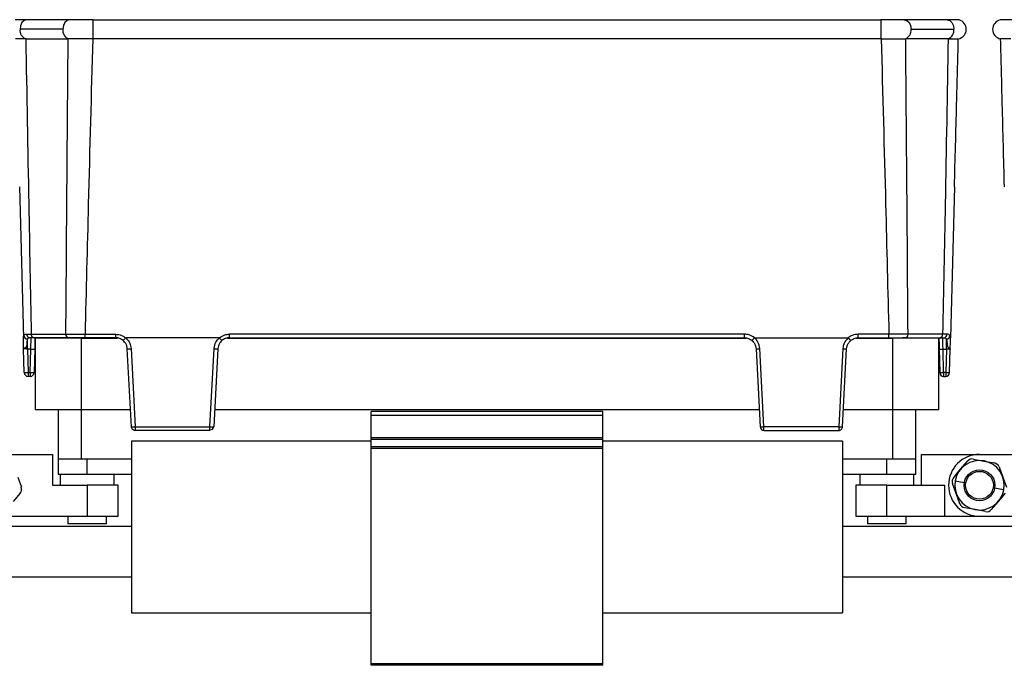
# Model space of a CAD drawing. Header units: millimetres. Extents: x -724 to 2929, y 427 to 799.
# Tile 28 of 51: x 364 to 491, y 596 to 680. Entities that reach past the tile are written whole.
import ezdxf

# ---------------------------------------------------------------- set-up
doc = ezdxf.new("R2010")
doc.units = ezdxf.units.MM

# ---------------------------------------------------------------- blocks, each defined once
blk = doc.blocks.new('Drawing View2')
at = {"color": 7, "linetype": 'Continuous', "lineweight": 25}
for p, q in [((507, 0), (501.45, 0)), ((510, 0), (510, -2.49)), ((510, 0), (612.01, 0)), ((612.01, 0), (612.01, -2.49)), ((620.56, 0), (615.02, 0)), ((506.11, -1.25), (500.57, -1.25)), ((615.9, -1.25), (621.44, -1.25)), ((501.31, -2.48), (506.8, -2.48)), ((506.84, -2.48), (506.8, -2.48)), ((612.01, -2.49), (510, -2.49)), ((615.17, -2.48), (615.21, -2.48)), ((620.7, -2.48), (615.21, -2.48)), ((500.49, -21.65), (501.01, -41.18)), ((621.52, -21.65), (621.01, -41.18)), ((501.43, -40.71), (502.02, -40.71)), ((502.02, -40.71), (506.5, -40.71)), ((508.98, -40.72), (512.95, -40.72)), ((508.98, -41.18), (508.98, -40.72)), ((512.95, -41.18), (512.95, -40.72)), ((594.34, -40.72), (527.67, -40.72)), ((527.67, -41.18), (527.67, -40.72)), ((594.34, -41.18), (594.34, -40.72)), ((613.03, -40.72), (609.06, -40.72)), ((609.06, -41.18), (609.06, -40.72)), ((613.03, -41.18), (613.03, -40.72)), ((619.99, -40.71), (615.51, -40.71)), ((620.58, -40.71), (619.99, -40.71)), ((501.01, -41.35), (501.01, -41.18)), ((501.02, -41.64), (501.01, -41.35)), ((501.54, -42.65), (501.54, -41.34)), ((502.02, -41.23), (502.02, -41.18)), ((506.85, -41.18), (502.36, -41.18)), ((502.51, -41.22), (502.51, -50.52)), ((508.51, -41.22), (502.51, -41.22)), ((506.85, -41.18), (507.21, -41.18)), ((508.51, -50.52), (508.51, -41.22)), ((508.51, -41.22), (513.18, -41.22)), ((512.95, -41.18), (508.98, -41.18)), ((526.38, -41.18), (514.25, -41.18)), ((527.44, -41.22), (594.57, -41.22)), ((527.67, -41.18), (594.34, -41.18)), ((595.64, -41.18), (607.77, -41.18)), ((608.83, -41.22), (613.51, -41.22)), ((609.06, -41.18), (613.03, -41.18)), ((613.51, -41.22), (613.51, -50.52)), ((619.51, -41.22), (613.51, -41.22)), ((615.16, -41.18), (614.8, -41.18)), ((615.16, -41.18), (619.65, -41.18)), ((619.51, -50.52), (619.51, -41.22)), ((620, -41.23), (619.99, -41.18)), ((620.47, -42.65), (620.47, -41.34)), ((621, -41.35), (621.01, -41.18)), ((621, -41.64), (621, -41.35)), ((501.12, -45.7), (501.04, -42.65)), ((501.97, -42.65), (501.54, -42.65)), ((501.54, -42.65), (501.62, -45.7)), ((501.89, -45.7), (501.97, -42.65)), ((502.47, -42.65), (502.39, -45.7)), ((514.98, -52.71), (514.45, -42.61)), ((514.94, -42.59), (515.47, -52.7)), ((525.15, -52.7), (525.68, -42.59)), ((526.17, -42.61), (525.64, -52.71)), ((595.84, -42.61), (596.37, -52.71)), ((596.86, -52.7), (596.33, -42.59)), ((607.07, -42.59), (606.54, -52.7)), ((607.03, -52.71), (607.56, -42.61)), ((619.54, -42.65), (619.62, -45.7)), ((620.04, -42.65), (620.47, -42.65)), ((620.12, -45.7), (620.04, -42.65)), ((620.47, -42.65), (620.39, -45.7)), ((620.89, -45.7), (620.97, -42.65)), ((501.62, -45.7), (501.89, -45.7)), ((501.62, -45.7), (501.62, -46.18)), ((501.89, -45.7), (501.89, -46.18)), ((620.39, -45.7), (620.12, -45.7)), ((620.12, -45.7), (620.12, -46.18)), ((620.39, -45.7), (620.39, -46.18)), ((501.89, -46.18), (501.62, -46.18)), ((620.12, -46.18), (620.39, -46.18)), ((508.51, -50.52), (502.51, -50.52)), ((505.51, -50.52), (505.51, -56.88)), ((514.87, -50.52), (508.51, -50.52)), ((508.51, -56.88), (508.51, -50.52)), ((596.26, -50.52), (525.76, -50.52)), ((576.01, -50.74), (546.01, -50.74)), ((546.01, -51.24), (546.01, -50.74)), ((576.01, -51.24), (576.01, -50.74)), ((613.51, -50.52), (607.15, -50.52)), ((619.51, -50.52), (613.51, -50.52)), ((613.51, -50.52), (613.51, -56.88)), ((616.51, -56.88), (616.51, -50.52)), ((576.01, -51.24), (546.01, -51.24)), ((546.01, -54.14), (546.01, -51.24)), ((576.01, -54.14), (576.01, -51.24)), ((515.47, -52.7), (525.15, -52.7)), ((525.15, -53.18), (515.48, -53.18)), ((606.54, -52.7), (596.86, -52.7)), ((596.86, -53.18), (606.53, -53.18)), ((546.01, -54.58), (515.01, -54.58)), ((515.01, -54.58), (515.01, -76.78)), ((576.01, -54.14), (546.01, -54.14)), ((546.01, -54.35), (546.01, -54.14)), ((576.01, -54.35), (546.01, -54.35)), ((546.01, -55.32), (546.01, -54.35)), ((576.01, -54.35), (576.01, -54.14)), ((576.01, -55.32), (576.01, -54.35)), ((607.01, -54.58), (576.01, -54.58)), ((607.01, -54.58), (607.01, -76.78)), ((576.01, -55.32), (546.01, -55.32)), ((546.01, -55.53), (546.01, -55.32)), ((576.01, -55.53), (546.01, -55.53)), ((546.01, -83.38), (546.01, -55.53)), ((576.01, -55.53), (576.01, -55.32)), ((576.01, -83.38), (576.01, -55.53)), ((497.26, -56.28), (504.76, -56.28)), ((504.76, -56.28), (504.76, -60.28)), ((505.51, -56.88), (505.51, -58.88)), ((508.51, -56.88), (505.51, -56.88)), ((515.01, -56.88), (508.51, -56.88)), ((509.26, -58.88), (509.26, -56.88)), ((613.51, -56.88), (607.01, -56.88)), ((612.76, -58.88), (612.76, -56.88)), ((616.51, -56.88), (613.51, -56.88)), ((616.51, -58.88), (616.51, -56.88)), ((617.26, -60.28), (617.26, -56.28)), ((617.26, -56.28), (624.76, -56.28)), ((622.32, -58.21), (623.22, -57.15)), ((623.97, -56.89), (625.34, -57.14)), ((624.76, -56.28), (632.26, -56.28)), ((625.34, -57.14), (626.7, -57.39)), ((621.42, -59.26), (622.32, -58.21)), ((627.31, -57.91), (627.77, -59.21)), ((500.27, -59.21), (500.74, -60.52)), ((509.26, -58.88), (505.51, -58.88)), ((505.76, -58.88), (505.76, -60.28)), ((515.01, -58.88), (509.26, -58.88)), ((512.76, -60.28), (512.76, -58.88)), ((612.76, -58.88), (607.01, -58.88)), ((609.26, -58.88), (609.26, -60.28)), ((616.51, -58.88), (612.76, -58.88)), ((616.26, -60.28), (616.26, -58.88)), ((621.61, -59.71), (622.79, -59.92)), ((627.77, -59.21), (628.24, -60.52)), ((504.76, -60.28), (509.26, -60.28)), ((509.26, -60.28), (509.26, -64.28)), ((513.26, -60.28), (509.26, -60.28)), ((513.26, -64.28), (513.26, -60.28)), ((608.76, -60.28), (608.76, -64.28)), ((612.76, -60.28), (608.76, -60.28)), ((612.76, -64.28), (612.76, -60.28)), ((612.76, -60.28), (620.26, -60.28)), ((620.26, -64.28), (620.26, -60.28)), ((621.74, -61.36), (621.28, -60.05)), ((627.9, -60.86), (626.72, -60.65)), ((500.59, -61.31), (499.69, -62.36)), ((622.21, -62.66), (621.74, -61.36)), ((627.19, -62.36), (626.29, -63.41)), ((628.09, -61.31), (627.19, -62.36)), ((624.18, -63.43), (622.81, -63.18)), ((625.54, -63.68), (624.18, -63.43)), ((497.26, -64.28), (509.26, -64.28)), ((506.76, -64.28), (506.76, -65.28)), ((509.26, -64.28), (513.26, -64.28)), ((511.76, -65.28), (511.76, -64.28)), ((608.76, -64.28), (612.76, -64.28)), ((610.26, -64.28), (610.26, -65.28)), ((612.76, -64.28), (620.26, -64.28)), ((615.26, -65.28), (615.26, -64.28)), ((620.26, -64.28), (624.76, -64.28)), ((624.76, -64.28), (636.76, -64.28)), ((515.01, -65.63), (479.51, -65.63)), ((511.76, -65.28), (506.76, -65.28)), ((642.51, -65.63), (607.01, -65.63)), ((615.26, -65.28), (610.26, -65.28)), ((479.51, -72.13), (515.01, -72.13)), ((607.01, -72.13), (642.51, -72.13)), ((515.01, -76.78), (546.01, -76.78)), ((576.01, -76.78), (607.01, -76.78)), ((576.01, -83.38), (546.01, -83.38)), ((546.01, -83.58), (546.01, -83.38)), ((576.01, -83.58), (546.01, -83.58)), ((576.01, -83.58), (576.01, -83.38))]:
    blk.add_line(p, q, dxfattribs=at)
at = {"color": 7, "linetype": 'Continuous', "lineweight": 25, "flags": 128}
for points in [[(501.45, 0), (501.43, 0), (501.1, -0.1), (500.82, -0.38), (500.64, -0.78), (500.57, -1.25)], [(507, 0), (507, 0), (506.66, -0.1), (506.37, -0.37), (506.18, -0.77), (506.11, -1.25)], [(615.02, 0), (615.02, 0), (615.36, -0.1), (615.64, -0.37), (615.83, -0.77), (615.9, -1.25)], [(620.56, 0), (620.58, 0), (620.91, -0.1), (621.19, -0.38), (621.38, -0.78), (621.44, -1.25)]]:
    blk.add_lwpolyline(points, dxfattribs=at)
at = {"color": 7, "linetype": 'Continuous', "lineweight": 25}
for radius in [2, 1.8]:
    blk.add_circle((624.76, -60.28), radius, dxfattribs=at)
for centre, radius, start, end in [((501.77, -1.37), 1.21, 174.2808, 247.0332), ((507.31, -1.37), 1.21, 174.2772, 247.0522), ((614.7, -1.37), 1.21, 292.9478, 5.7228), ((620.24, -1.37), 1.21, 292.9668, 5.7192), ((621.8, -1.25), 1.25, 280.0562, 0), ((621.8, -1.25), 1.25, 0, 75.1141), ((627.71, -1.25), 1.25, 103.4111, 180), ((627.71, -1.25), 1.25, 180, 259.9438), ((501.89, -40.73), 0.46, 177.902, 266.0718), ((502.45, -40.76), 0.433, 173.0761, 258.8731), ((506.93, -40.76), 0.433, 173.0761, 258.8731), ((615.08, -40.76), 0.433, 281.1269, 6.9239), ((619.56, -40.76), 0.433, 281.1269, 6.9239), ((620.12, -40.73), 0.46, 273.9282, 2.098), ((501.57, -40.83), 0.512, 189.6733, 267.3209), ((620.45, -40.83), 0.512, 272.6791, 350.3267), ((502.22, -37.87), 4.78, 267.0055, 272.9945), ((514.57, -37.92), 4.69, 268.5083, 274.4927), ((526.05, -37.92), 4.69, 265.5073, 271.4917), ((595.96, -37.92), 4.69, 268.5083, 274.4927), ((607.44, -37.92), 4.69, 265.5073, 271.4917), ((619.79, -37.87), 4.78, 267.0055, 272.9945), ((501.37, -40.92), 4.78, 267.0055, 272.9945), ((501.62, -45.68), 0.5, 181.5, 270), ((502.14, -40.92), 4.78, 267.0055, 272.9945), ((501.89, -45.68), 0.5, 270, 358.5), ((619.87, -40.92), 4.78, 267.0055, 272.9945), ((620.12, -45.68), 0.5, 181.5, 270), ((620.64, -40.92), 4.78, 267.0055, 272.9945), ((620.39, -45.68), 0.5, 270, 358.5), ((515.1, -48.02), 4.69, 268.5083, 274.4927), ((515.23, -50.37), 2.36, 264.0433, 275.9567), ((525.52, -48.02), 4.69, 265.5073, 271.4917), ((525.2, -52.64), 0.445, 263.4923, 350.4061), ((596.49, -48.02), 4.69, 268.5083, 274.4927), ((596.86, -52.69), 0.49, 183, 270), ((606.91, -48.02), 4.69, 265.5073, 271.4917), ((606.79, -50.37), 2.36, 264.0433, 275.9567), ((624.76, -60.28), 4, 90, 270), ((624.76, -60.28), 3.2, 349.5715, 169.2807), ((623.83, -57.67), 0.8, 79.5715, 139.5715), ((626.55, -58.18), 0.8, 19.5715, 79.5715), ((622.03, -59.78), 0.8, 139.5715, 199.5715), ((624.76, -60.28), 3.2, 169.5715, 349.2807), ((624.76, -60.28), 3.2, 169.2807, 169.5715), ((499.98, -60.79), 0.8, 319.5715, 19.5715), ((624.76, -60.28), 3.2, 349.2807, 349.5715), ((622.96, -62.39), 0.8, 199.5715, 259.5715), ((625.68, -62.9), 0.8, 259.5715, 319.5715)]:
    blk.add_arc(centre, radius, start, end, dxfattribs=at)
for points, knots in [([(510, 0), (509.72, 0), (509.16, 0), (508.36, 0), (507.62, 0), (507.2, 0), (506.99, 0)], [0, 0, 0, 0, 0.251352, 0.500357, 0.750554, 1, 1, 1, 1]), ([(615.02, 0), (614.81, 0), (614.4, 0), (613.65, 0), (612.85, 0), (612.29, 0), (612.01, 0)], [0, 0, 0, 0, 0.2494464, 0.4996433, 0.748648, 1, 1, 1, 1]), ([(501.46, 0), (501.26, 0), (500.84, 0), (500.38, -0.01), (500.04, -0.02), (499.96, -0.03), (499.92, -0.03)], [0, 0, 0, 0, 0.244853, 0.491764, 0.744142, 1, 1, 1, 1]), ([(622.12, -0.04), (622.08, -0.04), (621.99, -0.02), (621.65, -0.01), (621.18, 0), (620.76, 0), (620.55, 0)], [0, 0, 0, 0, 0.2564413, 0.5090264, 0.7557506, 1, 1, 1, 1]), ([(628.96, 0), (628.76, 0), (628.34, 0), (627.88, -0.01), (627.54, -0.02), (627.46, -0.03), (627.42, -0.03)], [0, 0, 0, 0, 0.244853, 0.491764, 0.744142, 1, 1, 1, 1]), ([(501.3, -2.48), (500.93, -2.48), (500.18, -2.48), (500.05, -2.48), (499.99, -2.48)], [0, 0, 0, 0, 0.500454, 1, 1, 1, 1]), ([(501.31, -2.48), (501.31, -2.48), (501.3, -2.48), (501.3, -2.48), (501.3, -2.48)], [0, 0, 0, 0, 0.56, 1, 1, 1, 1]), ([(501.31, -2.48), (501.44, -9.62), (501.66, -22.36), (501.91, -35.1), (502.02, -40.71)], [0, 0, 0, 0, 0.560004, 1, 1, 1, 1]), ([(506.5, -40.71), (506.56, -33.57), (506.65, -20.83), (506.75, -8.09), (506.8, -2.48)], [0, 0, 0, 0, 0.5600014, 1, 1, 1, 1]), ([(509.98, -2.49), (509.45, -2.49), (508.62, -2.49), (507.57, -2.48), (507.09, -2.48), (506.84, -2.48)], [0, 0, 0, 0, 0.455145, 0.719094, 1, 1, 1, 1]), ([(509.98, -2.49), (509.78, -9.62), (509.44, -22.37), (509.12, -35.11), (508.98, -40.72)], [0, 0, 0, 0, 0.560004, 1, 1, 1, 1]), ([(509.98, -2.49), (509.98, -2.49), (509.99, -2.49), (510, -2.49), (510, -2.49)], [0, 0, 0, 0, 0.559994, 1, 1, 1, 1]), ([(612.03, -2.49), (612.03, -2.49), (612.02, -2.49), (612.02, -2.49), (612.01, -2.49)], [0, 0, 0, 0, 0.559994, 1, 1, 1, 1]), ([(612.03, -2.49), (612.5, -2.49), (613.29, -2.48), (614.36, -2.48), (614.89, -2.48), (615.17, -2.48)], [0, 0, 0, 0, 0.404901, 0.678921, 1, 1, 1, 1]), ([(612.03, -2.49), (612.23, -9.62), (612.58, -22.37), (612.89, -35.11), (613.03, -40.72)], [0, 0, 0, 0, 0.560004, 1, 1, 1, 1]), ([(615.51, -40.71), (615.46, -33.57), (615.36, -20.83), (615.26, -8.09), (615.21, -2.48)], [0, 0, 0, 0, 0.5600014, 1, 1, 1, 1]), ([(620.7, -2.48), (620.58, -9.62), (620.35, -22.36), (620.1, -35.1), (619.99, -40.71)], [0, 0, 0, 0, 0.560004, 1, 1, 1, 1]), ([(620.7, -2.48), (620.71, -2.48), (620.71, -2.48), (620.71, -2.48), (620.71, -2.48)], [0, 0, 0, 0, 0.56, 1, 1, 1, 1]), ([(620.71, -2.48), (620.93, -2.48), (621.33, -2.48), (621.86, -2.48), (621.96, -2.48), (622.02, -2.48)], [0, 0, 0, 0, 0.2860724, 0.5160768, 1, 1, 1, 1]), ([(621.52, -21.65), (621.61, -18.07), (621.78, -11.68), (621.95, -5.29), (622.02, -2.48)], [0, 0, 0, 0, 0.560019, 1, 1, 1, 1]), ([(628.8, -2.48), (628.43, -2.48), (627.68, -2.48), (627.55, -2.48), (627.49, -2.48)], [0, 0, 0, 0, 0.500454, 1, 1, 1, 1]), ([(627.99, -21.65), (627.9, -18.07), (627.73, -11.68), (627.57, -5.29), (627.49, -2.48)], [0, 0, 0, 0, 0.560019, 1, 1, 1, 1]), ([(501.06, -40.92), (501.1, -40.85), (501.18, -40.73), (501.35, -40.72), (501.43, -40.71)], [0, 0, 0, 0, 0.498303, 1, 1, 1, 1]), ([(506.5, -40.71), (506.68, -40.71), (507.02, -40.71), (507.63, -40.72), (508.29, -40.72), (508.75, -40.72), (508.98, -40.72)], [0, 0, 0, 0, 0.250771, 0.499923, 0.749565, 1, 1, 1, 1]), ([(512.95, -40.72), (513.22, -40.75), (513.69, -40.8), (514.07, -41.07), (514.24, -41.19)], [0, 0, 0, 0, 0.559922, 1, 1, 1, 1]), ([(526.39, -41.19), (526.61, -41.04), (527, -40.77), (527.46, -40.74), (527.67, -40.72)], [0, 0, 0, 0, 0.560071, 1, 1, 1, 1]), ([(595.63, -41.19), (595.41, -41.04), (595.02, -40.77), (594.55, -40.74), (594.34, -40.72)], [0, 0, 0, 0, 0.560071, 1, 1, 1, 1]), ([(609.06, -40.72), (608.8, -40.75), (608.33, -40.8), (607.94, -41.07), (607.78, -41.19)], [0, 0, 0, 0, 0.559922, 1, 1, 1, 1]), ([(615.51, -40.71), (615.34, -40.71), (614.99, -40.71), (614.38, -40.72), (613.72, -40.72), (613.26, -40.72), (613.03, -40.72)], [0, 0, 0, 0, 0.250771, 0.499923, 0.749565, 1, 1, 1, 1]), ([(620.95, -40.92), (620.91, -40.85), (620.83, -40.73), (620.67, -40.72), (620.58, -40.71)], [0, 0, 0, 0, 0.498303, 1, 1, 1, 1]), ([(501.01, -41.35), (501.01, -41.26), (501.01, -41.09), (501.04, -40.97), (501.06, -40.92)], [0, 0, 0, 0, 0.493609, 1, 1, 1, 1]), ([(501.04, -42.65), (501.04, -42.37), (501.03, -42.01), (501.02, -41.71), (501.02, -41.64)], [0, 0, 0, 0, 0.741632, 1, 1, 1, 1]), ([(501.54, -41.34), (501.52, -41.41), (501.46, -41.55), (501.47, -41.87), (501.44, -42.15), (501.37, -42.35), (501.32, -42.41), (501.3, -42.44)], [0, 0, 0, 0, 0.277538, 0.553015, 0.833899, 0.910241, 1, 1, 1, 1]), ([(501.86, -41.18), (501.79, -41.19), (501.65, -41.2), (501.58, -41.29), (501.54, -41.34)], [0, 0, 0, 0, 0.507374, 1, 1, 1, 1]), ([(502.36, -41.18), (502.26, -41.18), (502.07, -41.18), (501.92, -41.18), (501.86, -41.18)], [0, 0, 0, 0, 0.559707, 1, 1, 1, 1]), ([(501.97, -42.65), (501.97, -42.53), (501.98, -42.31), (501.99, -41.94), (502.01, -41.57), (502.02, -41.29), (502.02, -41.25), (502.02, -41.23)], [0, 0, 0, 0, 0.173106, 0.325249, 0.565721, 0.854963, 1, 1, 1, 1]), ([(502.51, -41.18), (502.51, -41.21), (502.5, -41.35), (502.49, -41.82), (502.48, -42.34), (502.47, -42.65)], [0, 0, 0, 0, 0.07313, 0.440036, 1, 1, 1, 1]), ([(508.98, -41.18), (508.53, -41.18), (507.73, -41.18), (507.12, -41.18), (506.85, -41.18)], [0, 0, 0, 0, 0.558912, 1, 1, 1, 1]), ([(513.92, -41.54), (513.77, -41.44), (513.48, -41.23), (513.13, -41.2), (512.95, -41.18)], [0, 0, 0, 0, 0.510825, 1, 1, 1, 1]), ([(513.92, -41.54), (513.93, -41.54), (513.93, -41.54), (513.95, -41.51), (513.99, -41.47), (514.05, -41.41), (514.13, -41.31), (514.2, -41.23), (514.24, -41.19)], [0, 0, 0, 0, 0.139541, 0.281229, 0.42135, 0.556376, 0.799485, 1, 1, 1, 1]), ([(514.45, -42.61), (514.44, -42.48), (514.41, -42.25), (514.24, -41.87), (514.05, -41.67), (513.92, -41.54)], [0, 0, 0, 0, 0.302331, 0.570083, 1, 1, 1, 1]), ([(514.24, -41.19), (514.24, -41.19), (514.24, -41.19), (514.24, -41.18), (514.25, -41.18), (514.25, -41.18)], [0, 0, 0, 0, 0.279345, 0.559313, 1, 1, 1, 1]), ([(514.25, -41.18), (514.46, -41.41), (514.83, -41.82), (514.91, -42.36), (514.94, -42.59)], [0, 0, 0, 0, 0.559975, 1, 1, 1, 1]), ([(525.68, -42.59), (525.73, -42.29), (525.83, -41.75), (526.21, -41.36), (526.38, -41.18)], [0, 0, 0, 0, 0.560027, 1, 1, 1, 1]), ([(526.7, -41.54), (526.58, -41.67), (526.38, -41.87), (526.22, -42.25), (526.19, -42.48), (526.17, -42.61)], [0, 0, 0, 0, 0.4299166, 0.6976692, 1, 1, 1, 1]), ([(526.38, -41.18), (526.38, -41.18), (526.38, -41.18), (526.38, -41.19), (526.39, -41.19), (526.39, -41.19)], [0, 0, 0, 0, 0.559257, 0.77874, 1, 1, 1, 1]), ([(526.7, -41.54), (526.7, -41.54), (526.69, -41.54), (526.67, -41.51), (526.63, -41.47), (526.57, -41.41), (526.49, -41.31), (526.42, -41.23), (526.39, -41.19)], [0, 0, 0, 0, 0.139837, 0.281809, 0.422153, 0.557296, 0.800225, 1, 1, 1, 1]), ([(527.67, -41.18), (527.5, -41.2), (527.14, -41.23), (526.85, -41.44), (526.7, -41.54)], [0, 0, 0, 0, 0.489175, 1, 1, 1, 1]), ([(594.34, -41.18), (594.52, -41.2), (594.87, -41.23), (595.16, -41.44), (595.31, -41.54)], [0, 0, 0, 0, 0.489175, 1, 1, 1, 1]), ([(595.31, -41.54), (595.32, -41.54), (595.32, -41.54), (595.34, -41.51), (595.38, -41.47), (595.44, -41.41), (595.52, -41.31), (595.59, -41.23), (595.63, -41.19)], [0, 0, 0, 0, 0.139541, 0.281229, 0.42135, 0.556376, 0.799485, 1, 1, 1, 1]), ([(595.31, -41.54), (595.44, -41.67), (595.63, -41.87), (595.8, -42.25), (595.83, -42.48), (595.84, -42.61)], [0, 0, 0, 0, 0.429917, 0.697669, 1, 1, 1, 1]), ([(595.64, -41.18), (595.63, -41.18), (595.63, -41.18), (595.63, -41.19), (595.63, -41.19), (595.63, -41.19)], [0, 0, 0, 0, 0.559257, 0.77874, 1, 1, 1, 1]), ([(596.33, -42.59), (596.28, -42.29), (596.18, -41.75), (595.8, -41.36), (595.64, -41.18)], [0, 0, 0, 0, 0.560027, 1, 1, 1, 1]), ([(607.77, -41.18), (607.56, -41.41), (607.19, -41.82), (607.11, -42.36), (607.07, -42.59)], [0, 0, 0, 0, 0.559975, 1, 1, 1, 1]), ([(607.56, -42.61), (607.58, -42.48), (607.61, -42.25), (607.77, -41.87), (607.97, -41.67), (608.09, -41.54)], [0, 0, 0, 0, 0.3023308, 0.5700834, 1, 1, 1, 1]), ([(607.78, -41.19), (607.78, -41.19), (607.77, -41.19), (607.77, -41.18), (607.77, -41.18), (607.77, -41.18)], [0, 0, 0, 0, 0.279345, 0.559313, 1, 1, 1, 1]), ([(608.09, -41.54), (608.09, -41.54), (608.08, -41.54), (608.06, -41.51), (608.02, -41.47), (607.96, -41.41), (607.88, -41.31), (607.81, -41.23), (607.78, -41.19)], [0, 0, 0, 0, 0.1398372, 0.2818093, 0.4221533, 0.5572961, 0.800225, 1, 1, 1, 1]), ([(608.09, -41.54), (608.24, -41.44), (608.53, -41.23), (608.89, -41.2), (609.06, -41.18)], [0, 0, 0, 0, 0.510825, 1, 1, 1, 1]), ([(613.03, -41.18), (613.48, -41.18), (614.28, -41.18), (614.89, -41.18), (615.16, -41.18)], [0, 0, 0, 0, 0.558912, 1, 1, 1, 1]), ([(619.51, -41.18), (619.51, -41.21), (619.51, -41.35), (619.52, -41.82), (619.54, -42.34), (619.54, -42.65)], [0, 0, 0, 0, 0.07313, 0.440036, 1, 1, 1, 1]), ([(619.65, -41.18), (619.76, -41.18), (619.95, -41.18), (620.09, -41.18), (620.15, -41.18)], [0, 0, 0, 0, 0.559707, 1, 1, 1, 1]), ([(620.04, -42.65), (620.04, -42.53), (620.03, -42.31), (620.02, -41.95), (620.01, -41.56), (620, -41.38), (620, -41.29)], [0, 0, 0, 0, 0.202483, 0.380438, 0.661683, 1, 1, 1, 1]), ([(620.15, -41.18), (620.23, -41.19), (620.37, -41.2), (620.44, -41.29), (620.47, -41.34)], [0, 0, 0, 0, 0.507374, 1, 1, 1, 1]), ([(620.47, -41.34), (620.5, -41.41), (620.55, -41.55), (620.55, -41.87), (620.57, -42.15), (620.64, -42.35), (620.69, -42.41), (620.72, -42.44)], [0, 0, 0, 0, 0.277538, 0.5530145, 0.8338986, 0.9102413, 1, 1, 1, 1]), ([(621, -41.35), (621, -41.26), (621, -41.09), (620.97, -40.97), (620.95, -40.92)], [0, 0, 0, 0, 0.493609, 1, 1, 1, 1]), ([(620.97, -42.65), (620.98, -42.37), (620.99, -42.01), (620.99, -41.71), (621, -41.64)], [0, 0, 0, 0, 0.741632, 1, 1, 1, 1]), ([(501.3, -42.44), (501.25, -42.48), (501.17, -42.55), (501.07, -42.6), (501.05, -42.63), (501.04, -42.65)], [0, 0, 0, 0, 0.347408, 0.630941, 1, 1, 1, 1]), ([(501.54, -42.65), (501.51, -42.64), (501.44, -42.64), (501.32, -42.63), (501.18, -42.63), (501.09, -42.63), (501.05, -42.64), (501.05, -42.64), (501.04, -42.65)], [0, 0, 0, 0, 0.1307052, 0.2577402, 0.4999998, 0.742232, 0.869274, 1, 1, 1, 1]), ([(620.47, -42.65), (620.5, -42.64), (620.57, -42.64), (620.7, -42.63), (620.83, -42.63), (620.92, -42.63), (620.96, -42.64), (620.97, -42.64), (620.97, -42.65)], [0, 0, 0, 0, 0.130726, 0.257768, 0.5, 0.74226, 0.869295, 1, 1, 1, 1]), ([(620.72, -42.44), (620.76, -42.48), (620.84, -42.55), (620.95, -42.6), (620.96, -42.63), (620.97, -42.65)], [0, 0, 0, 0, 0.347408, 0.630941, 1, 1, 1, 1]), ([(514.98, -52.71), (514.98, -52.71), (514.98, -52.71), (514.98, -52.71), (514.98, -52.71)], [0, 0, 0, 0, 0.56, 1, 1, 1, 1]), ([(515.48, -53.18), (515.44, -53.18), (515.37, -53.18), (515.25, -53.13), (515.12, -53.05), (515.01, -52.9), (514.99, -52.77), (514.98, -52.71)], [0, 0, 0, 0, 0.155365, 0.290749, 0.500796, 0.757657, 1, 1, 1, 1]), ([(515.47, -52.7), (515.47, -52.7), (515.47, -52.7), (515.47, -52.71), (515.47, -52.71)], [0, 0, 0, 0, 0.56, 1, 1, 1, 1]), ([(515.47, -52.71), (515.47, -52.76), (515.47, -52.87), (515.47, -52.99), (515.48, -53.08), (515.48, -53.14), (515.48, -53.18), (515.48, -53.18), (515.48, -53.18)], [0, 0, 0, 0, 0.19781, 0.429961, 0.559488, 0.697674, 0.844514, 1, 1, 1, 1]), ([(525.64, -52.71), (525.64, -52.71), (525.64, -52.71), (525.64, -52.72), (525.64, -52.72), (525.64, -52.72), (525.64, -52.72)], [0, 0, 0, 0, 0.270759, 0.562561, 0.789542, 1, 1, 1, 1]), ([(596.37, -52.71), (596.37, -52.71), (596.37, -52.71), (596.37, -52.72), (596.37, -52.72), (596.37, -52.72), (596.37, -52.72)], [0, 0, 0, 0, 0.270759, 0.562561, 0.789542, 1, 1, 1, 1]), ([(606.54, -52.71), (606.54, -52.76), (606.54, -52.87), (606.54, -52.99), (606.54, -53.08), (606.54, -53.14), (606.53, -53.18), (606.53, -53.18), (606.53, -53.18)], [0, 0, 0, 0, 0.19781, 0.429961, 0.559488, 0.697674, 0.844514, 1, 1, 1, 1]), ([(606.53, -53.18), (606.57, -53.18), (606.64, -53.18), (606.76, -53.13), (606.89, -53.05), (607, -52.9), (607.02, -52.77), (607.03, -52.71)], [0, 0, 0, 0, 0.15539, 0.290783, 0.500796, 0.757678, 1, 1, 1, 1]), ([(606.54, -52.7), (606.54, -52.7), (606.54, -52.7), (606.54, -52.71), (606.54, -52.71)], [0, 0, 0, 0, 0.56, 1, 1, 1, 1]), ([(607.03, -52.71), (607.03, -52.71), (607.03, -52.71), (607.03, -52.71), (607.03, -52.71)], [0, 0, 0, 0, 0.56, 1, 1, 1, 1])]:
    blk.add_open_spline(points, degree=3, knots=knots, dxfattribs=at)
for points in [[(525.15, -53.18), (525.15, -53.18), (525.15, -53.16), (525.15, -53.05), (525.15, -52.89), (525.15, -52.76), (525.15, -52.7)], [(596.86, -53.18), (596.86, -53.18), (596.86, -53.16), (596.86, -53.05), (596.86, -52.89), (596.86, -52.76), (596.86, -52.7)]]:
    blk.add_open_spline(points, degree=3, dxfattribs=at)

msp = doc.modelspace()

# ---------------------------------------------------------------- block references
at = {"color": 7, "linetype": 'Continuous', "lineweight": 25}
msp.add_blockref('Drawing View2', (-136.48, 680.07), dxfattribs=at)

doc.saveas('drawing.dxf')
